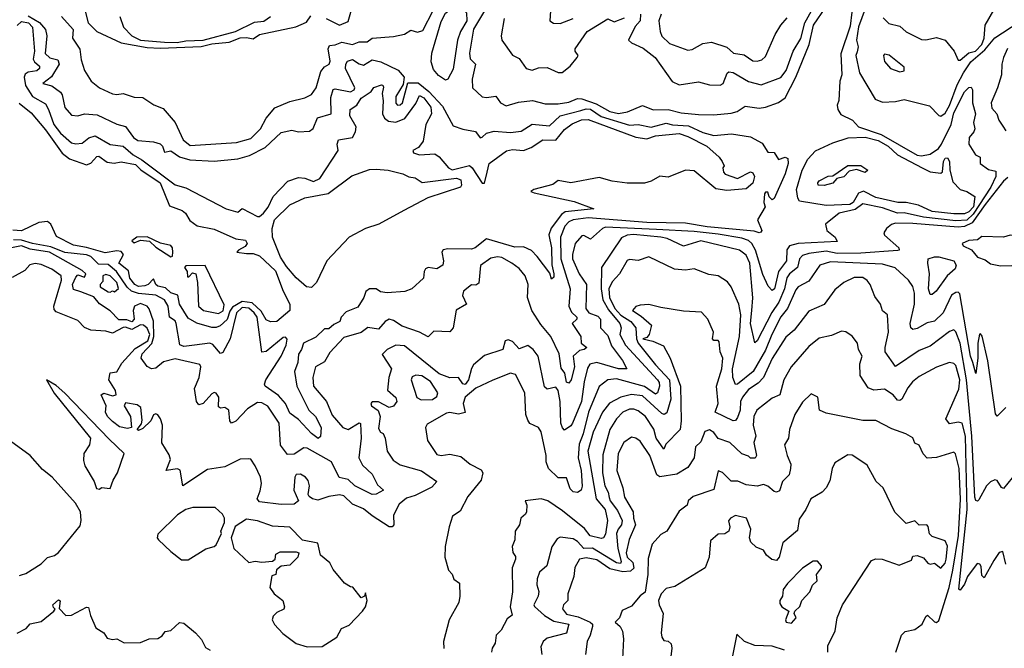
# Model space of a CAD drawing. Extents: x 1995148 to 2088947, y 769131 to 906009.
# Tile 112 of 256: x 2036596 to 2041148, y 789584 to 792490. Entities that reach past the tile are written whole.
import ezdxf

# ---------------------------------------------------------------- set-up
doc = ezdxf.new("R2010")
doc.units = 0

msp = doc.modelspace()

# ---------------------------------------------------------------- linework, layer by layer
at = {"layer": '0CON05XD'}
for points in [[(2040588.1, 792498.1), (2040615, 792471.8), (2040665, 792460), (2040695, 792434.3), (2040765, 792397.8), (2040785, 792396.1), (2040835, 792407.2), (2040874.4, 792395), (2040916.7, 792345), (2040935, 792303.3), (2040945, 792302.9), (2040985, 792337.1), (2041015, 792344.8), (2041044.1, 792375), (2041055.3, 792405.3), (2041060.6, 792465), (2041140.1, 792605)], [(2039053.3, 792576.7), (2039046.7, 792485), (2039063.9, 792473.9), (2039095, 792472.9), (2039155, 792496.1)], [(2036635, 792507.9), (2036687.6, 792477.6), (2036714.8, 792445), (2036721.9, 792415), (2036713.9, 792333.9), (2036735, 792313.8), (2036772.5, 792305), (2036779.1, 792285), (2036743.5, 792226.5), (2036703.3, 792195), (2036745, 792184.2), (2036784.6, 792154.6), (2036792, 792142), (2036804.6, 792084.6), (2036835, 792048.8), (2036865, 792045.6), (2036895.5, 792054.5), (2036955, 792049.4), (2037045, 792006.7), (2037085, 791995.5), (2037122.5, 791945), (2037141.8, 791931.8), (2037215, 791925.5), (2037245, 791915.7), (2037256, 791905), (2037265, 791877.5), (2037295, 791884), (2037335.4, 791855.4), (2037382.6, 791842.6), (2037495, 791835.3), (2037605, 791845.9), (2037658.1, 791861.9), (2037731.7, 791898.3), (2037805, 791968.5), (2037855, 791979.2), (2037885, 791972), (2037935.9, 791974.1), (2037952.5, 791987.5), (2037973.6, 792036.4), (2038035.8, 792055), (2038035, 792130), (2038045, 792167.5), (2038055, 792170.6), (2038125, 792156.9), (2038142, 792165), (2038145.4, 792175.4), (2038102.5, 792265), (2038103.3, 792285), (2038112, 792298), (2038135, 792306.5), (2038165.6, 792285.6), (2038185, 792280.3), (2038225, 792303.9), (2038265.4, 792295.4), (2038346, 792256), (2038373.8, 792225), (2038369.1, 792190.9), (2038335.7, 792135), (2038334.5, 792104.5), (2038342.5, 792095), (2038355, 792096), (2038365.5, 792105), (2038391.3, 792198.7), (2038437.8, 792197.8), (2038488.5, 792158.5), (2038550.8, 792090.8), (2038600, 792000), (2038645, 791983.8), (2038703.6, 791973.6), (2038725, 791944.3), (2038735, 791946.2), (2038754.3, 791965.7), (2038790, 791975), (2038865, 791968), (2038915, 791974), (2038965, 792006.2), (2039045, 791998.8), (2039094.5, 792045), (2039189.8, 792070.2), (2039215, 792078.1), (2039235, 792076.6), (2039285, 792042.8), (2039415, 792001.8), (2039455, 792006.1), (2039515, 791993.3), (2039585, 792012.1), (2039615, 792003.1), (2039688.9, 791998.9), (2039755, 791967.7), (2039805, 791955.3), (2039887.1, 791962.9), (2039975, 791948), (2040029.5, 791919.5), (2040055, 791878), (2040085, 791876.2), (2040105, 791843.8), (2040135, 791853.8), (2040147.7, 791847.7), (2040149.4, 791825), (2040135, 791777.5), (2040085, 791662.5), (2040075, 791657.5), (2040060.7, 791670.7), (2040055, 791692.5), (2040045, 791692.5), (2040040, 791685), (2040036.2, 791645), (2040042.5, 791625), (2040007.5, 791565), (2040027.5, 791515), (2040023, 791507), (2040015, 791503.8), (2039991.7, 791511.7), (2039775, 791531.6), (2039675, 791549.8), (2039495, 791552.3), (2039225, 791573.7), (2039155, 791565.2), (2039135, 791555.9), (2039116.8, 791535), (2039095.8, 791485), (2039097.6, 791385), (2039141.8, 791245), (2039135.2, 791165), (2039147.6, 791137.6), (2039171.9, 791115), (2039172, 791105), (2039150.8, 791085), (2039190, 791025), (2039192.5, 790995), (2039217.8, 790975), (2039206.2, 790965), (2039185, 790961.2), (2039154.4, 790935), (2039161, 790885), (2039145.8, 790825), (2039135, 790808.9), (2039125, 790814.4), (2039117.1, 790855), (2039099.5, 790879.5), (2039090.3, 790945), (2039051.2, 791025), (2039005, 791080), (2038964.6, 791145), (2038943.2, 791205), (2038947.3, 791265), (2038933.5, 791305), (2038905, 791338.9), (2038871.4, 791365), (2038825, 791390), (2038805, 791394.2), (2038775, 791388), (2038726.8, 791353.2), (2038718.9, 791271.1), (2038705, 791262.5), (2038685, 791264.2), (2038647.5, 791235), (2038644, 791215), (2038661.2, 791175), (2038613.6, 791146.4), (2038600, 791065), (2038585, 791047.1), (2038510.7, 791049.3), (2038485, 791023.3), (2038445, 791046), (2038365, 791073.1), (2038325, 791099.5), (2038305, 791104.6), (2038285.9, 791094.1), (2038255, 791058.6), (2038205, 791067.1), (2038175.6, 791044.4), (2038095, 791020), (2038030.7, 790950.7)], [(2036788.8, 792505), (2036843.1, 792445), (2036840, 792405), (2036873.6, 792353.6), (2036880, 792305), (2036895.6, 792255.6), (2036926.1, 792206.1), (2036965.6, 792175.6), (2037025, 792147.5), (2037045, 792144), (2037075, 792149.2), (2037125, 792132.5), (2037165, 792130), (2037216.9, 792096.9), (2037259.7, 792079.7), (2037315.3, 792015.3), (2037352.2, 791935), (2037385, 791908.4), (2037597.9, 791922.1), (2037665, 791941.1), (2037709.2, 791985), (2037735.8, 792035), (2037775, 792082), (2037845, 792112.2), (2037915, 792128.5), (2037945.3, 792144.7), (2037966.2, 792175), (2037989.1, 792250.9), (2038005, 792271.4), (2038026.2, 792283.8), (2038031.7, 792298.3), (2038021.8, 792355), (2038028.7, 792371.3), (2038055, 792373.8), (2038085, 792385.6), (2038135, 792376), (2038165, 792388), (2038202, 792388), (2038226, 792404), (2038325, 792412.2), (2038375, 792423.8), (2038405, 792441.2), (2038435, 792432.5), (2038460.7, 792439.3), (2038508.3, 792531.7)], [(2036897.1, 792535), (2036912.9, 792475), (2036953.3, 792435), (2037065, 792383), (2037185, 792361.6), (2037245, 792359), (2037435, 792365.4), (2037485, 792377.8), (2037565, 792385.5), (2037615, 792406), (2037645, 792408.3), (2037675, 792401.4), (2037705, 792421.1), (2037873, 792457), (2037921.7, 792478.3), (2037942.9, 792507.1)], [(2040444.1, 792524.1), (2040435, 792460), (2040392.7, 792332.7), (2040397.7, 792235), (2040387.7, 792205), (2040383.6, 792116.4), (2040375.6, 792094.4), (2040378.2, 792075), (2040391.9, 792051.9), (2040446, 792025), (2040473.8, 791995), (2040579.8, 791959.8), (2040745, 791863.7), (2040765, 791860.3), (2040805, 791868), (2040843.8, 791895), (2040858, 791915), (2040902.6, 792005), (2040915, 792060), (2040965, 792155.8), (2040985, 792176.7), (2040995, 792177.5), (2041001.2, 792165), (2041000.6, 792105), (2041015.4, 792055.4), (2041005.4, 792015), (2041012.1, 791985), (2041008.2, 791971.8), (2040985.7, 791945), (2040984.3, 791915), (2041015.8, 791865.8), (2041036.2, 791855), (2041037.5, 791825), (2041075, 791796.7), (2041109.3, 791789.3), (2041108.6, 791765), (2041085.7, 791715), (2041005, 791590.7), (2040975, 791563.3), (2040925, 791559.9), (2040775, 791577.6), (2040685, 791596.3), (2040655, 791596.1), (2040585, 791619.6), (2040495, 791639.3), (2040458.3, 791611.7), (2040384.2, 791595), (2040321.2, 791545), (2040328, 791515), (2040366.2, 791485), (2040376.2, 791465), (2040194.8, 791455.2), (2040155.2, 791444.7), (2040143.4, 791426.6), (2040140.7, 791375), (2040104.1, 791325), (2040085.4, 791245), (2040075, 791238), (2040057.2, 791257.2), (2040031.7, 791311.7), (2039997.9, 791425), (2039980.6, 791455), (2039965, 791469), (2039935, 791479.5), (2039825, 791498.5), (2039715, 791510.8), (2039539.9, 791519.9), (2039305, 791530), (2039291.1, 791525), (2039235.5, 791474.5), (2039205, 791492), (2039195, 791490.8), (2039164.4, 791455), (2039151.5, 791405), (2039152.1, 791385), (2039182.2, 791315), (2039217.2, 791265), (2039213.1, 791155), (2039227.3, 791135), (2039268.6, 791118.6), (2039282.2, 791105), (2039280.9, 791065), (2039315, 791030.5), (2039331.9, 790981.9), (2039383.4, 790915), (2039402.5, 790875), (2039365, 790875.8), (2039265, 790904.6), (2039232.5, 790897.5), (2039220.7, 790879.3), (2039205.3, 790815), (2039194.1, 790725), (2039152.5, 790625), (2039145, 790612.9), (2039115, 790592.5), (2039105, 790602.5), (2039097.8, 790625), (2039095.3, 790724.7), (2039085.8, 790775.8), (2039075, 790791.4), (2039035, 790782), (2039022.1, 790792.1), (2038992.9, 790935), (2038970, 790965), (2038945, 790983.3), (2038905, 790967.5), (2038875, 791002.5), (2038855, 791010), (2038840, 791005), (2038830, 790965), (2038745, 790937.5), (2038695, 790893.8), (2038685, 790877.5), (2038671.4, 790825), (2038655, 790802.9), (2038645, 790806.7), (2038625, 790836.2), (2038585, 790834.2), (2038535, 790852), (2038375, 790982.1), (2038335, 790984.4), (2038295, 790965.7), (2038271.4, 790941.4), (2038315.3, 790875), (2038302.9, 790835), (2038297, 790777), (2038335, 790742.5), (2038340, 790725), (2038325, 790703.3), (2038305, 790696.7), (2038255, 790722.5), (2038225, 790722.5), (2038220, 790715), (2038223.3, 790705), (2038253, 790683), (2038262.2, 790655), (2038255, 790600), (2038265, 790582.5), (2038276.2, 790576.2), (2038285.6, 790555.6), (2038294.6, 790494.6), (2038323.6, 790453.6), (2038355, 790431.5), (2038454.2, 790404.2), (2038524, 790355), (2038501.9, 790328.1), (2038425, 790290), (2038385, 790278.5), (2038350.4, 790249.6), (2038325, 790198.8), (2038326.5, 790155), (2038318.8, 790145), (2038305, 790144.5), (2038225, 790195.9), (2038185, 790228.9), (2038135, 790250.3), (2038095, 790288.6), (2038075, 790292.5), (2038025, 790285.6), (2037975, 790268.6), (2037950, 790275), (2037933.8, 790285), (2037930, 790295), (2037936, 790335), (2037929.5, 790359.5), (2037917.5, 790375), (2037895, 790388.8), (2037875, 790386.7), (2037868.8, 790375), (2037862.9, 790315), (2037885.7, 790265), (2037865, 790249.5), (2037805, 790248.1), (2037705, 790261.1), (2037694.5, 790275), (2037707.6, 790312.4), (2037714.4, 790345), (2037709.2, 790375), (2037685, 790427.5), (2037665, 790457.5), (2037655, 790460), (2037615, 790458), (2037545, 790421.9), (2037465, 790410.6), (2037350, 790335), (2037337.7, 790407.7), (2037325, 790413.3), (2037273.3, 790405), (2037293.9, 790456.1), (2037287.7, 790477.7), (2037253, 790533), (2037256.2, 790615), (2037247.5, 790645), (2037235, 790663.3), (2037225, 790667.5), (2037215, 790662.5), (2037202.5, 790635), (2037165, 790600), (2037145, 790590), (2037140, 790595), (2037159.1, 790620.9), (2037162.2, 790637.8), (2037156.2, 790696.2), (2037139.8, 790709.8), (2037085, 790718.6), (2037079.4, 790705), (2037108.1, 790655), (2037112.5, 790605), (2037095, 790600), (2037058.3, 790608.3), (2037025, 790632.5), (2037002.5, 790655), (2036992.5, 790675), (2036996.2, 790705), (2036973.3, 790755), (2036985, 790762.5), (2037025, 790750.5), (2037042, 790755), (2037039.6, 790775), (2037007.5, 790825), (2037015, 790857.5), (2037045, 790862.5), (2037068.5, 790901.5)], [(2037058.6, 792505), (2037076.7, 792455), (2037114.3, 792415), (2037155, 792394.8), (2037265.5, 792385.5), (2037324.6, 792384.6), (2037365, 792392.7), (2037444, 792396), (2037594, 792435), (2037681.7, 792478.3), (2037725, 792483.3), (2037755, 792504.2)], [(2038013.8, 792495), (2038075, 792464.2), (2038115, 792482.2), (2038130, 792535)], [(2038565, 792211.1), (2038532, 792232), (2038509.3, 792259.3), (2038498.9, 792295), (2038501.3, 792335), (2038545, 792482), (2038565, 792519.4), (2038585, 792535.6), (2038645, 792537.5), (2038662.3, 792522.3), (2038663.5, 792485), (2038634.2, 792435.8), (2038620.3, 792395), (2038599.5, 792260.5), (2038575, 792215.7), (2038565, 792211.1)], [(2038755, 792547.1), (2038695, 792445.7), (2038675.5, 792335), (2038679.1, 792309.1), (2038703.8, 792285), (2038688.6, 792215), (2038690, 792175), (2038735, 792133.8), (2038755, 792130), (2038797, 792137), (2038818.8, 792105), (2038845, 792092.2), (2038902.1, 792107.9), (2038966.6, 792116.6), (2039025, 792100.8), (2039085, 792101.1), (2039135, 792109.1), (2039174.8, 792125.2), (2039195, 792124.7), (2039260.7, 792100.7), (2039324.4, 792065), (2039365, 792056), (2039406.5, 792063.5), (2039475, 792092.5), (2039525, 792073.5), (2039595, 792074.7), (2039655, 792059.6), (2039735, 792050.9), (2039805, 792049.5), (2039885, 792058.1), (2039913.3, 792065), (2039950.6, 792089.4), (2040015, 792081.1), (2040045, 792085.7), (2040105, 792107.8), (2040135, 792128.6), (2040185, 792224.6), (2040246.1, 792375), (2040266.6, 792465), (2040322.6, 792547.4)], [(2039466.7, 792515), (2039464.5, 792485), (2039441.5, 792458.5), (2039411.5, 792395), (2039425, 792382.4), (2039478.3, 792358.3), (2039534.7, 792315), (2039613.5, 792203.5), (2039645, 792188.8), (2039735, 792202.9), (2039785, 792188.6), (2039835, 792188), (2039848.8, 792195), (2039867.3, 792242.7), (2039875, 792249.4), (2039895.4, 792245.4), (2039965, 792204.5), (2040025, 792188.1), (2040115, 792222.5), (2040139.5, 792255), (2040172.2, 792345), (2040207, 792403), (2040225.8, 792475), (2040264.1, 792545)], [(2039561.4, 792515), (2039550.6, 792485), (2039558, 792435), (2039565, 792413.3), (2039600.3, 792380.3), (2039685, 792348.8), (2039705, 792352), (2039755, 792380), (2039795, 792385.8), (2039865, 792362.5), (2039895.6, 792335.6), (2039945, 792327.1), (2039985, 792299.2), (2040005, 792298.6), (2040026.7, 792305), (2040045, 792320), (2040088.3, 792421.7), (2040115.7, 792465), (2040145, 792498)], [(2040505, 792540), (2040475, 792456.2), (2040464.5, 792395), (2040473.5, 792365), (2040468, 792342), (2040461.9, 792325), (2040478.6, 792245), (2040552.1, 792122.1), (2040585, 792108.6), (2040645, 792111.9), (2040685, 792120.8), (2040802.3, 792092.3), (2040845, 792046.7), (2040855, 792043.3), (2040875, 792058), (2040895, 792093.6), (2040931.2, 792188.8), (2040959.4, 792245), (2040993.9, 792295), (2041058.9, 792351.1), (2041105, 792405.4), (2041215, 792478)], [(2036585, 792462.5), (2036605, 792481.8), (2036637.1, 792475), (2036654.6, 792455), (2036664.6, 792345), (2036658.2, 792308.2), (2036664.8, 792294.8), (2036688.1, 792275), (2036687.8, 792265), (2036675, 792254), (2036635, 792247.4), (2036621.3, 792238.7), (2036616.8, 792225), (2036622.8, 792185), (2036655, 792135.4), (2036715, 792100.5), (2036729.5, 792075), (2036754.1, 792005), (2036785.4, 791965), (2036835, 791921.1), (2036855, 791915.6), (2036885, 791919.2), (2036916, 791944), (2036945, 791953.3), (2037015, 791913.6), (2037075, 791905.4), (2037120.4, 791865), (2037161.4, 791841.3), (2037315, 791726.9), (2037365, 791712.3), (2037550, 791615), (2037605, 791600), (2037625, 791617.5), (2037695, 791580), (2037705, 791580), (2037724, 791595), (2037745, 791622.5), (2037767.4, 791672.6), (2037836, 791744), (2037885, 791759.6), (2037915, 791757.7), (2037955, 791742), (2037984.4, 791755), (2038068, 791885), (2038063.5, 791915), (2038070, 791935), (2038134.2, 791945.8), (2038148.6, 791971.4), (2038152, 791995), (2038123.1, 792045), (2038124.5, 792075.5), (2038155, 792094.5), (2038175, 792126.8), (2038221.4, 792158.6), (2038234.2, 792175.8), (2038268.8, 792188.8), (2038275, 792187.5), (2038277.5, 792177.5), (2038271.4, 792148.6), (2038276.8, 792115), (2038273.3, 792055), (2038282.9, 792035), (2038301.5, 792021.5), (2038335, 792015.9), (2038376.2, 792033.8), (2038427.4, 792102.6), (2038445, 792138.9), (2038465, 792129.2), (2038497.5, 792085), (2038500, 792055), (2038474.1, 792005), (2038462, 791928), (2038440.4, 791899.6), (2038413.8, 791885), (2038416.7, 791875), (2038445, 791865.6), (2038515, 791869.6), (2038535, 791855.6), (2038579.4, 791805), (2038595, 791796.2), (2038675.3, 791815.3), (2038687.9, 791805), (2038735, 791734), (2038745.5, 791734.5), (2038756.8, 791785), (2038766.2, 791825), (2038846.4, 791883.7), (2038875, 791889.7), (2038925, 791885.3), (2038960.5, 791899.5), (2039014.8, 791935.2), (2039075, 791932.4), (2039115, 791982.2), (2039151.2, 792008.8), (2039193.4, 792026.6), (2039225, 792028.4), (2039445, 791947), (2039495, 791939.7), (2039535, 791953.5), (2039644.4, 791964.4), (2039685, 791950.6), (2039773.8, 791905), (2039830, 791855), (2039843.3, 791835), (2039852.5, 791815), (2039847.5, 791805), (2039850, 791785), (2039857.5, 791775), (2039915, 791756), (2039975, 791786.5), (2039985, 791781.2), (2039993.1, 791765), (2039985.4, 791734.6), (2039955, 791707.7), (2039865, 791699.7), (2039815, 791708.6), (2039715, 791791.2), (2039675, 791794.3), (2039595, 791761.4), (2039555, 791767.1), (2039515, 791743.5), (2039485.3, 791734.7), (2039405, 791733.8), (2039335, 791743.5), (2039275, 791760.6), (2039145, 791736), (2039085, 791747.1), (2039061.4, 791728.6), (2038972.5, 791705), (2038960, 791695), (2038975, 791690), (2039159.7, 791649.7), (2039250, 791615), (2039118.3, 791601.7), (2039101.3, 791588.7), (2039053.8, 791526.2), (2039043.1, 791495), (2039055.2, 791435), (2039056, 791356), (2039065.5, 791315), (2039065, 791300), (2039055, 791290), (2039047.5, 791317.5), (2038989.2, 791395), (2038962.1, 791422.1), (2038925, 791440.5), (2038885, 791438.7), (2038755, 791477.1), (2038702.1, 791435), (2038685, 791428.3), (2038575, 791431.2), (2038553.4, 791426.6), (2038547.5, 791415), (2038555.5, 791375.5), (2038552.9, 791355), (2038525, 791338.1), (2038485, 791343.5), (2038472.5, 791337.5), (2038465.6, 791325), (2038463.3, 791295), (2038408.8, 791245), (2038376.1, 791233.9), (2038295, 791227.5), (2038265, 791232.5), (2038244.4, 791245.6), (2038213.8, 791245), (2038196.4, 791233.6), (2038187.5, 791205), (2038159.9, 791160.1), (2038105, 791138.6), (2038082, 791115), (2038075.7, 791094.3), (2038048.6, 791081.4), (2038025, 791060.6), (2038005, 791060), (2037965, 791022.9), (2037908, 790995), (2037899.5, 790965), (2037885.9, 790944.1), (2037881.5, 790905), (2037867, 790863), (2037877.1, 790795), (2037933.3, 790685), (2037963.5, 790655), (2037990, 790605), (2037987.5, 790562.5), (2037976, 790554), (2037945, 790577.5), (2037885, 790641.4), (2037845, 790670), (2037824.7, 790715), (2037792.9, 790752.9), (2037731.8, 790795), (2037727.8, 790805), (2037734.7, 790825), (2037805, 790934.2), (2037828, 790985), (2037833, 791013), (2037825, 791022.5), (2037815, 791020), (2037735, 790955.6), (2037715, 790953.3), (2037693.4, 791115), (2037680.6, 791135), (2037655, 791156.5), (2037625, 791159.9), (2037597.8, 791135), (2037569.8, 791015), (2037535, 790951.5), (2037525, 790947.1), (2037488.7, 790988.7), (2037476, 790995), (2037404.5, 790985.5), (2037355, 790978.4), (2037336.8, 790986.8), (2037320.3, 791085), (2037315, 791096.9), (2037288.8, 791115), (2037282.9, 791165), (2037265.9, 791195), (2037225, 791216.7), (2037145, 791223.3), (2037112.5, 791235), (2037092.7, 791252.7), (2037043, 791325), (2037005, 791358.8), (2036960.3, 791360.3), (2036925, 791394.7), (2036905, 791403.3), (2036805, 791413.7), (2036739.5, 791439.5), (2036655, 791454.5), (2036605, 791470), (2036567.6, 791472.4)], [(2038835.6, 792495), (2038822, 792415), (2038825.8, 792395), (2038875, 792326.7), (2038905, 792310), (2038937.5, 792265), (2038965, 792256.9), (2038995, 792266.9), (2039035, 792268.8), (2039085, 792246.2), (2039104, 792246), (2039141.2, 792275), (2039173.8, 792315), (2039178.8, 792325), (2039163.8, 792343.8), (2039164, 792355), (2039219.4, 792435), (2039315, 792494), (2039345, 792480.8), (2039392.1, 792497.9)], [(2040665, 792248.6), (2040685, 792254.2), (2040685, 792270), (2040615.6, 792325.6), (2040595, 792330), (2040590, 792325), (2040595, 792296.7), (2040622, 792265), (2040665, 792248.6)], [(2041163.4, 792356.6), (2041144.7, 792315.3), (2041136.9, 792285), (2041135.5, 792235), (2041117.5, 792175), (2041087.1, 792105), (2041090.4, 792080.4), (2041114.5, 792055), (2041123.6, 792025), (2041141.7, 791998.3), (2041155, 791976.2)], [(2036593.6, 792103.6), (2036648.9, 792058.9), (2036715, 791980.9), (2036792.2, 791872.2), (2036827, 791847), (2036905, 791818.9), (2036925, 791827.1), (2036952.8, 791857.2), (2036961.7, 791858.3), (2037001, 791831), (2037032.9, 791827.1), (2037065, 791832.9), (2037130.9, 791820.9), (2037155.6, 791795.6), (2037245.1, 791735.1), (2037288.8, 791628.8), (2037347.3, 791607.3), (2037362, 791595), (2037382.3, 791562.3), (2037417.3, 791537.3), (2037495, 791521.4), (2037595, 791477.1), (2037640, 791470), (2037647.1, 791455), (2037638.7, 791441.3), (2037607.5, 791425), (2037600, 791415), (2037645, 791409.4), (2037675, 791408.8), (2037705, 791398.9), (2037778.7, 791328.7), (2037814.8, 791234.8), (2037845.3, 791175), (2037845, 791146), (2037785, 791094.2), (2037755, 791092.5), (2037735, 791101.9), (2037712.6, 791142.6), (2037670.3, 791180.3), (2037625, 791187), (2037579.4, 791160.6), (2037567.1, 791142.9), (2037555, 791104.2), (2037522.5, 791075), (2037505, 791066.7), (2037485, 791066.2), (2037415, 791086.7), (2037375, 791110), (2037335.7, 791175), (2037326.7, 791216.7), (2037295, 791226.9), (2037269.5, 791249.5), (2037235, 791258.5), (2037225.7, 791265), (2037215, 791292.5), (2037190.8, 791265), (2037175, 791258.8), (2037145, 791256.2), (2037128.1, 791265), (2037105.7, 791295), (2037098.8, 791328.8), (2037054.6, 791365), (2037075.8, 791405), (2037065, 791418.5), (2037045, 791421.5), (2036991.4, 791411.4), (2036905, 791436.2), (2036845, 791447.2), (2036766.9, 791486.9), (2036739.6, 791545), (2036725, 791557.6), (2036685, 791551.6), (2036605, 791514.5), (2036565, 791516.5)], [(2040915, 791591.9), (2040815, 791603.8), (2040752.3, 791632.3), (2040695, 791644.3), (2040656.7, 791645), (2040555, 791667.5), (2040497.1, 791697.1), (2040475, 791688.1), (2040450.2, 791645), (2040434.3, 791635.7), (2040325, 791630.8), (2040201, 791651), (2040193.4, 791665), (2040187.8, 791705), (2040214.5, 791795), (2040240, 791845), (2040276.2, 791883.8), (2040355, 791920.8), (2040426.9, 791943.1), (2040505, 791947.4), (2040565, 791932.1), (2040612.1, 791905), (2040655, 791864.4), (2040769.4, 791805), (2040805, 791786.7), (2040855, 791780), (2040863, 791787), (2040866.9, 791835), (2040875, 791850), (2040885, 791851.2), (2040895.4, 791835), (2040896.5, 791795), (2040910.8, 791740.8), (2040945, 791705.6), (2040975, 791695.7), (2041012.5, 791672.5), (2041005.8, 791625), (2040985, 791601.2), (2040965, 791592.6), (2040915, 791591.9)], [(2037945, 791251.6), (2037921.8, 791255), (2037875, 791296.5), (2037829, 791349), (2037802, 791392), (2037765.4, 791485), (2037762.7, 791525), (2037774.6, 791565), (2037845, 791634.4), (2037915, 791665.8), (2038023, 791687), (2038132, 791768), (2038212.7, 791797.3), (2038245, 791799.4), (2038300, 791795), (2038367.9, 791777.9), (2038395, 791762.9), (2038425, 791758.9), (2038456.6, 791736.6), (2038615, 791757.3), (2038635, 791748.8), (2038639.5, 791725), (2038633.8, 791715), (2038483.1, 791666.9), (2038371.5, 791608.5), (2038256.7, 791545), (2038195, 791524), (2038119.4, 791485), (2038016, 791375), (2037967.8, 791275), (2037945, 791251.6)], [(2040315, 791723.1), (2040287.5, 791725), (2040285.8, 791735), (2040292.5, 791745), (2040333.6, 791766.4), (2040355, 791768.5), (2040424.2, 791815.8), (2040485.8, 791815.8), (2040518.1, 791795), (2040505.8, 791784.2), (2040465, 791797.5), (2040430.6, 791789.4), (2040406.7, 791763.3), (2040373.8, 791756.2), (2040355, 791734.5), (2040315, 791723.1)], [(2041165, 791760.8), (2041145, 791742.9), (2041059.7, 791635), (2040999.3, 791550.7), (2040965, 791533.3), (2040935, 791530.7), (2040725, 791548.4), (2040645, 791548.6), (2040627.3, 791542.7), (2040603.3, 791525), (2040591.2, 791505), (2040595, 791493.3), (2040660, 791435), (2040662.5, 791425), (2040656.7, 791423.3), (2040485, 791410.2), (2040375, 791409.6), (2040325, 791420), (2040245, 791409.4), (2040215, 791399.2), (2040201.8, 791385), (2040192, 791345), (2040155, 791314.6), (2040142.9, 791297.1), (2040132.2, 791245), (2040106.6, 791183.4), (2040073.2, 791136.8), (2040005.5, 791005), (2039995, 790996.2), (2039975.4, 791085.4), (2039981, 791145), (2039986.1, 791203.9), (2039971.5, 791365), (2039955, 791401.4), (2039923.8, 791425), (2039745, 791468.2), (2039665, 791443.3), (2039589, 791479), (2039560, 791485), (2039433.4, 791496.6), (2039405, 791493.1), (2039378.8, 791481.2), (2039286.7, 791345), (2039284.6, 791245), (2039291.8, 791195), (2039318.3, 791148.3), (2039371, 791085), (2039376.4, 791065), (2039371.1, 791035), (2039397.5, 790985), (2039545, 790825.4), (2039553, 790813), (2039554.3, 790795), (2039545, 790764.2), (2039535, 790758.9), (2039485, 790793.9), (2039355, 790828.8), (2039315.3, 790824.7), (2039275, 790794.2), (2039226.7, 790675), (2039201.9, 790575), (2039183, 790527), (2039177.6, 790465), (2039192.3, 790405), (2039196.3, 790333.7), (2039192.7, 790315), (2039175, 790303.9), (2039155, 790307.1), (2039140.5, 790320.5), (2039125, 790372.5), (2039085, 790371.2), (2039041.3, 790415), (2039029.7, 790445), (2039030.7, 790475), (2039007.1, 790585), (2038995, 790603.8), (2038955, 790622.5), (2038945, 790638.8), (2038936.5, 790665), (2038931.5, 790765), (2038888.8, 790848.8), (2038865, 790855.9), (2038783.6, 790823.6)], [(2037295, 791393.3), (2037303, 791397), (2037304, 791415), (2037302.5, 791435), (2037295, 791446.7), (2037246.7, 791456.7), (2037185, 791486.7), (2037137.5, 791485), (2037115, 791467.5), (2037125, 791458.8), (2037155, 791470.8), (2037196, 791466), (2037225, 791437.5), (2037295, 791393.3)], [(2041131.2, 791351.2), (2041185, 791354.1), (2041205, 791367.3), (2041218.9, 791415), (2041216.8, 791475), (2041205, 791492.5), (2041176.2, 791493.8), (2041145, 791484.4), (2041045, 791487.5), (2041025, 791472.5), (2040985, 791468.8), (2040953.3, 791455), (2040957.5, 791445), (2040996.2, 791426.2), (2041025, 791392.5), (2041059.5, 791379.5), (2041085, 791361.9), (2041131.2, 791351.2)], [(2038030.7, 790950.7), (2038005, 790908.2), (2037964, 790885), (2037952.1, 790835), (2037955, 790796), (2038015.2, 790725.2), (2038040.9, 790660.8), (2038090, 790605), (2038115, 790595.5), (2038165, 790625.6), (2038172.3, 790622.3), (2038174.6, 790555), (2038164.2, 790464.2), (2038180.4, 790430.4), (2038225, 790388.1), (2038249.7, 790339.7), (2038277.5, 790315), (2038244.3, 790295.7), (2038225, 790294.5), (2038145, 790335.4), (2038115, 790363.5), (2038073.2, 790373.2), (2038037.3, 790445), (2037925, 790508.9), (2037909.2, 790510.8), (2037865, 790480.8), (2037835, 790480), (2037802.7, 790522.7), (2037795.5, 790625), (2037742.7, 790702.7), (2037715, 790718.9), (2037695, 790719.5), (2037649.9, 790690.1), (2037595, 790634.4), (2037575, 790623.8), (2037568, 790635), (2037562.5, 790685), (2037545, 790696.7), (2037525, 790693.3), (2037515, 790700), (2037516.9, 790745), (2037505, 790763.8), (2037495, 790766), (2037485, 790760), (2037445, 790716), (2037425, 790710), (2037413.8, 790725), (2037404.2, 790785), (2037426.1, 790836.1), (2037433.8, 790885), (2037428.8, 790895), (2037315, 790922.5), (2037261.2, 790908.8), (2037225, 790878.8), (2037205, 790875.9), (2037186.2, 790886.2), (2037157.1, 790925), (2037162.7, 790945), (2037206.6, 790993.4), (2037216.5, 791025), (2037215.4, 791095.4), (2037195, 791153.8), (2037185, 791165.6), (2037155, 791178.5), (2037126.7, 791165), (2037121.5, 791145), (2037126.1, 791105), (2037115, 791092.7), (2037091.7, 791101.7), (2037055, 791102.5), (2037015, 791144.3), (2036965, 791176), (2036938.5, 791208.5), (2036878.3, 791231.7), (2036845, 791242), (2036840.6, 791265), (2036855, 791300), (2036865, 791310), (2036895, 791300), (2036902.5, 791315), (2036885, 791330), (2036733.3, 791415), (2036645, 791429), (2036605, 791444.4), (2036535, 791430.7)], [(2040073.1, 791035), (2040045, 790961.5), (2039986.9, 790863.1), (2039915, 790804.4), (2039905, 790803.8), (2039893.5, 790835), (2039892.2, 790875), (2039923.9, 791025), (2039930, 791125), (2039920.8, 791175), (2039886, 791255), (2039868.2, 791278.2), (2039825, 791305.7), (2039782.1, 791312.1), (2039715, 791337.8), (2039675, 791331.9), (2039623.3, 791336.7), (2039505, 791393.1), (2039455, 791377.1), (2039415, 791380.8), (2039405, 791376), (2039369.5, 791315), (2039335, 791277.7), (2039320.3, 791245), (2039323.6, 791205), (2039348.3, 791155), (2039375, 791123.8), (2039421.8, 791095), (2039444.6, 791065), (2039447.4, 791015), (2039455.1, 790995.1), (2039535, 790894.6), (2039600.2, 790825), (2039606.4, 790735), (2039587.9, 790672.1), (2039575.8, 790664.2), (2039565, 790669.6), (2039475, 790750.3), (2039425, 790756.7), (2039374.7, 790745.3), (2039323.6, 790716.4), (2039290.4, 790675), (2039247.3, 790582.7), (2039222.9, 790495), (2039261.1, 790275), (2039302.4, 790225), (2039314.5, 790175), (2039305, 790110.8), (2039295, 790094.5), (2039285, 790091.2), (2039233.8, 790103.8), (2039207.9, 790137.9), (2039105, 790219.2), (2039037.5, 790265), (2039007.5, 790275), (2038932.5, 790265), (2038941.2, 790245), (2038940, 790215), (2038935, 790203.3), (2038912.5, 790185), (2038907.5, 790155), (2038886.7, 790125), (2038886, 790085), (2038873.8, 790055), (2038875.9, 790025.9), (2038887.8, 790007.8), (2038888.6, 789995), (2038872.5, 789955), (2038874.5, 789845), (2038863.3, 789775), (2038873, 789737), (2038850, 789720), (2038822.3, 789667.7), (2038798.8, 789645), (2038795, 789607.5), (2038780.8, 789585), (2038778, 789565)], [(2041155, 790696.7), (2041115, 790656.7), (2041107.3, 790667.3), (2041073, 790913), (2041046.4, 791026.4), (2041038.3, 791038.3), (2041033.6, 791036.4), (2041026.7, 790995), (2041025.8, 790925), (2041016.4, 790853.6), (2041003.5, 790905), (2040992, 790935), (2040943.2, 791223.2), (2040935, 791230), (2040925, 791228.6), (2040905, 791215.6), (2040865.3, 791134.7), (2040825, 791096.2), (2040791.1, 791088.9), (2040745, 791061.5), (2040725, 791058), (2040715.7, 791065.7), (2040712.5, 791085), (2040733.2, 791175), (2040732.9, 791225), (2040725, 791256.7), (2040706, 791285), (2040643.1, 791343.1), (2040585, 791359.7), (2040345, 791370.9), (2040295.7, 791355), (2040245, 791280.8), (2040196, 791255), (2040185, 791240.8), (2040145.3, 791155), (2040115, 791116.5), (2040073.1, 791035)], [(2040815, 791219.2), (2040805, 791220), (2040797.9, 791245), (2040802.5, 791315), (2040794.6, 791365), (2040797.1, 791385), (2040825, 791394.2), (2040845, 791393.5), (2040914.6, 791375), (2040926.2, 791355), (2040921.8, 791338.2), (2040883.8, 791305), (2040833.3, 791235), (2040815, 791219.2)], [(2037068.5, 790901.5), (2037130.5, 790969.5), (2037189.1, 791005), (2037197.5, 791035), (2037185, 791064.4), (2037168.1, 791078.1), (2037155, 791079.3), (2037115, 791058.3), (2037085, 791068.9), (2037075, 791066.1), (2037025, 791040.8), (2036995, 791049.5), (2036925, 791054.4), (2036895, 791067.5), (2036865, 791099.2), (2036765, 791138.6), (2036755, 791150), (2036753.8, 791165), (2036790, 791285), (2036787.8, 791305), (2036745, 791337.2), (2036695, 791358.1), (2036667.7, 791362.3), (2036642.9, 791357.1), (2036620, 791330), (2036561.5, 791298.5)], [(2037515, 791131.4), (2037536.3, 791143.7), (2037541.1, 791171.1), (2037453, 791353), (2037365, 791352.5), (2037357.5, 791345), (2037370, 791325), (2037371.7, 791301.7), (2037378.3, 791301.7), (2037395, 791320), (2037410, 791315), (2037417.5, 791275), (2037422.5, 791165), (2037446.1, 791146.1), (2037515, 791131.4)], [(2037015, 791230), (2037025, 791236.7), (2037035, 791232.5), (2037052.2, 791247.8), (2037045, 791275.3), (2037015, 791306.4), (2036995, 791311.2), (2036980, 791305), (2036980, 791280), (2036967.5, 791265), (2036967.5, 791255), (2037005, 791232.5), (2037015, 791230)], [(2041185, 790371.2), (2041145, 790322.5), (2041135, 790327.5), (2041115, 790360), (2041105, 790363.3), (2041085, 790353.8), (2041066.2, 790335), (2041030.7, 790269.3), (2041025, 790263.8), (2041017.1, 790267.1), (2041012, 790282), (2040999, 790565), (2040974.2, 790825), (2040944.8, 790994.8), (2040925, 791046.7), (2040915, 791056), (2040895, 791048.6), (2040805, 790980), (2040755, 790960.6), (2040645, 790886.7), (2040598, 790955), (2040597.1, 790975), (2040612.9, 791045), (2040608.8, 791125), (2040584.5, 791144.5), (2040575.8, 791175), (2040549.7, 791209.7), (2040528.6, 791265), (2040515, 791284), (2040495, 791298), (2040455, 791297.5), (2040406.7, 791275), (2040365, 791241.2), (2040315, 791172.5), (2040245, 791142), (2040177.5, 791055), (2040137.6, 791022.4), (2040075, 790922.9), (2040034.4, 790835.6), (2040009.8, 790810.2), (2039965, 790779.6), (2039937.5, 790745), (2039929.4, 790725), (2039927.5, 790685), (2039915, 790651.2), (2039905, 790637.5), (2039895, 790635.7), (2039812, 790675), (2039825.4, 790715), (2039818.2, 790795), (2039841.8, 790875), (2039847.1, 790925), (2039834.7, 790954.7), (2039830, 791000), (2039825, 791006), (2039805, 791006.7), (2039798.8, 791015), (2039803.8, 791045), (2039778, 791105), (2039747.9, 791137.9), (2039665, 791141.8), (2039560.6, 791159.4), (2039505, 791172.9), (2039465, 791170), (2039445, 791164.2), (2039428.8, 791145), (2039469.4, 791119.4), (2039517.6, 791077.6), (2039506.2, 791033.8), (2039495, 791020.6), (2039477.5, 791015), (2039523.6, 791003.6), (2039572.5, 790982.5), (2039603.8, 790925), (2039651.5, 790795), (2039654.7, 790635.3), (2039650, 790595), (2039582.9, 790527.1), (2039575, 790504.4), (2039538.1, 790555), (2039527.4, 790597.4), (2039489.2, 790655), (2039455, 790681.1), (2039435, 790688.9), (2039415, 790689.5), (2039384.8, 790675.2), (2039355.5, 790645), (2039325.3, 790595), (2039291.8, 790478.2), (2039291.1, 790395), (2039301.8, 790335), (2039317.1, 790305), (2039321, 790281), (2039326.4, 790265), (2039360.6, 790220.6), (2039381.7, 790175), (2039378.7, 790155), (2039362.4, 790135), (2039355.9, 790115), (2039361.2, 790045), (2039377, 789985), (2039374.6, 789975.4), (2039355, 789978.1), (2039245, 790046.1), (2039205, 790045.3), (2039175, 790076.9), (2039155, 790089.1), (2039095, 790097.1), (2039080.9, 790089.1), (2039057.1, 790052.9), (2039034, 789965), (2039000, 789935), (2038988.8, 789905), (2038987, 789877), (2038997, 789847), (2038993.3, 789825), (2038973.8, 789785), (2038976.4, 789776.4), (2039022.1, 789735), (2039065, 789708.6), (2039134.6, 789694.6), (2039125, 789652.9), (2039035, 789630), (2039016.7, 789615), (2039005, 789590), (2039010.8, 789555)], [(2041155, 789972.5), (2041141.7, 790031.7), (2041125, 790026.7), (2041099.7, 789990.3), (2041055, 789910), (2041045, 789920), (2041041.7, 789961.7), (2041035, 789972.5), (2041022.5, 789975), (2040978.8, 789915), (2040965, 789880), (2040945, 789852.5), (2040937.5, 789857.5), (2040977.2, 790225), (2040968.4, 790565), (2040953.8, 790623.8), (2040935, 790628.9), (2040895, 790621.1), (2040877.5, 790645), (2040938.8, 790781.2), (2040942.1, 790825), (2040925, 790890.8), (2040915, 790900.6), (2040895, 790905.6), (2040835, 790882.9), (2040755, 790840.6), (2040724, 790816), (2040702.3, 790787.7), (2040675, 790735.8), (2040665, 790730), (2040655, 790731.4), (2040634.2, 790755), (2040595, 790781.1), (2040545, 790777.5), (2040518.2, 790788.2), (2040482.5, 790845), (2040481.2, 790898.8), (2040490.6, 790935), (2040474, 790965), (2040470, 790995), (2040445, 791026.7), (2040415, 791046.7), (2040395, 791050), (2040349.7, 791030.3), (2040292.1, 791017.9), (2040245, 790979.2), (2040162.2, 790885), (2040129.5, 790825), (2040110.5, 790755), (2040075, 790740), (2040004.6, 790685.4), (2039990, 790655), (2039987.8, 790615), (2040000, 790565), (2039990, 790535), (2040003.1, 790475), (2039996.9, 790463.1), (2039975, 790462), (2039965, 790472.5), (2039935, 790482), (2039878.8, 790535), (2039825, 790553.1), (2039805, 790581.9), (2039785, 790593.3), (2039763.5, 790586.5), (2039745, 790538), (2039720, 790515), (2039714.5, 790465), (2039685, 790420), (2039635, 790388.6), (2039555, 790376.3), (2039541.4, 790385), (2039510, 790475), (2039465, 790540.8), (2039445, 790555.8), (2039425, 790560), (2039388.6, 790535), (2039363.1, 790485), (2039357.1, 790405), (2039384.5, 790325), (2039391.7, 790281.7), (2039432.5, 790215), (2039433.9, 790185), (2039443.8, 790155), (2039413.8, 790086.2), (2039400, 790025), (2039405, 790005.6), (2039430.7, 789980.7), (2039435.4, 789954.6), (2039419.9, 789940.1), (2039385, 789936.7), (2039325, 789951.4), (2039265, 789992.5), (2039215, 790002.4), (2039184.6, 789995.4), (2039162.4, 789957.6), (2039158.3, 789915), (2039130.5, 789835), (2039130, 789805), (2039110.9, 789785), (2039105.6, 789765.6), (2039125, 789741.8), (2039178.6, 789728.6), (2039234.3, 789705), (2039244, 789695), (2039244, 789685), (2039234.2, 789645), (2039219.2, 789615), (2039212.2, 789555)], [(2036965, 790320), (2036975, 790327.5), (2037015, 790322.5), (2037028.3, 790361.7), (2037048.8, 790395), (2037079.4, 790485), (2037009.9, 790549.9), (2036805, 790763.6), (2036765, 790799.4), (2036720, 790825), (2036755, 790762.5), (2036923.1, 790555), (2036918.8, 790525), (2036893.3, 790485), (2036891.2, 790451.2), (2036897.5, 790427.5), (2036940, 790355), (2036951.7, 790321.7), (2036965, 790320)], [(2038452.7, 790732.8), (2038505, 790734.2), (2038525, 790747.5), (2038530, 790765), (2038495, 790817.5), (2038455, 790844), (2038427, 790847), (2038410.7, 790839.3), (2038406.7, 790825), (2038432.6, 790742.6), (2038452.7, 790732.8)], [(2038783.6, 790823.6), (2038705, 790786.9), (2038655.2, 790745), (2038646.6, 790715), (2038655.4, 790674.6), (2038625, 790666), (2038585, 790673.6), (2038569.4, 790670.6), (2038480.8, 790619.2), (2038472.2, 790605), (2038481.8, 790545), (2038525, 790479.2), (2038545, 790474.4), (2038585, 790480.6), (2038635, 790471.1), (2038678.1, 790435), (2038729.5, 790409.5), (2038738, 790395), (2038729.7, 790360.3), (2038667.5, 790285), (2038631.9, 790218.1), (2038596.7, 790195), (2038581.4, 790145), (2038563.3, 790055), (2038562.5, 790005), (2038578.8, 789945), (2038596.1, 789926.1), (2038602.7, 789902.7), (2038630, 789885), (2038631.2, 789825), (2038626.2, 789795), (2038581.9, 789715), (2038555.8, 789615), (2038556.8, 789583.2)], [(2040646.7, 789565), (2040672.5, 789645), (2040689.3, 789660.7), (2040735, 789671.2), (2040768.8, 789695), (2040785, 789730), (2040793.6, 789736.4), (2040825, 789705.7), (2040835, 789702.5), (2040845, 789712.5), (2040892.9, 789865), (2040910, 789945), (2040936.7, 790105), (2040946.3, 790273.7), (2040940.4, 790415), (2040922.1, 790482.1), (2040915, 790490), (2040834.3, 790465.7), (2040792.3, 790462.3), (2040773, 790483), (2040755, 790523.3), (2040735, 790532.5), (2040725, 790556.7), (2040692.5, 790575), (2040628.3, 790598.3), (2040555, 790637.5), (2040495, 790636.2), (2040325, 790670), (2040293.8, 790685), (2040286.7, 790745), (2040255, 790760), (2040215, 790721.2), (2040180, 790665), (2040156, 790595), (2040150, 790555), (2040132.5, 790525), (2040144.6, 790474.6), (2040162, 790435), (2040160, 790415), (2040154.3, 790385.7), (2040122.9, 790355), (2040108.3, 790311.7), (2040095, 790305.7), (2040085, 790308.9), (2040055, 790333.3), (2040035, 790341.1), (2040005, 790334), (2039955, 790339.4), (2039916.6, 790356.6), (2039885, 790355.7), (2039845, 790396.7), (2039825, 790403.8), (2039805, 790317.5), (2039710, 790285), (2039687.5, 790265), (2039682.5, 790245), (2039645, 790217.5), (2039588.8, 790125), (2039560.7, 790109.3), (2039520.4, 790065), (2039501.6, 789998.4), (2039500.8, 789925), (2039487.6, 789842.4), (2039464.1, 789825.9), (2039425, 789778.5), (2039380.9, 789759.1), (2039370, 789725), (2039350, 789705), (2039372.5, 789685), (2039383, 789663), (2039387.5, 789627.5), (2039383.8, 789535)], [(2036595, 789920), (2036605, 789923.3), (2036625, 789930), (2036695, 789974.2), (2036725, 790002.9), (2036756.8, 790013.2), (2036775, 790026.2), (2036875, 790150), (2036880, 790175), (2036876.7, 790215), (2036853.8, 790255), (2036746.9, 790375), (2036700.9, 790410.9), (2036643.8, 790475), (2036485, 790590.5)], [(2040332.7, 789565), (2040332.9, 789595), (2040366.4, 789665), (2040375.8, 789725), (2040400.8, 789785), (2040535, 789990), (2040555, 789996.9), (2040583.3, 789995), (2040661.9, 789968.1), (2040718.8, 789991.2), (2040725, 790010), (2040745, 790012.5), (2040775, 790002.5), (2040795, 789977.5), (2040805, 789972.5), (2040825, 789977.5), (2040855, 789954), (2040875, 789976.7), (2040879.5, 789995), (2040885.4, 790055.4), (2040875, 790080), (2040815, 790100), (2040803, 790113), (2040797, 790147), (2040790, 790155), (2040755, 790152.5), (2040735, 790173.3), (2040695, 790160), (2040643, 790213), (2040588.8, 790325), (2040556.7, 790355), (2040515, 790430), (2040485, 790450.8), (2040445, 790476), (2040425, 790477.5), (2040365, 790441.2), (2040351.9, 790415), (2040341.4, 790358.6), (2040324.2, 790325), (2040306.2, 790305), (2040254.2, 790275), (2040230.5, 790225), (2040199.5, 790180.5), (2040191.5, 790128.5), (2040125, 790070.8), (2040108.2, 790005), (2040095, 789990), (2040073.9, 789993.9), (2040049.2, 790015), (2040035, 790037.5), (2040001.2, 790051.2), (2039976.2, 790075), (2039970.8, 790095), (2039975.8, 790135), (2039955.7, 790185.7), (2039905, 790197.5), (2039882, 790185), (2039873, 790173), (2039880, 790145), (2039874.3, 790125), (2039856.4, 790113.6), (2039825, 790110.9), (2039789.8, 790080.2), (2039784.4, 790005), (2039765, 789956.2), (2039625, 789868.6), (2039585, 789859.4), (2039562.5, 789835), (2039549.5, 789805), (2039552, 789785), (2039571.5, 789745), (2039562, 789655), (2039564.7, 789634.7), (2039575, 789620), (2039595, 789616.2), (2039607.5, 789605), (2039612, 789585), (2039606.2, 789545)], [(2037375, 789992), (2037456.4, 790043.6), (2037496, 790054), (2037505, 790062.5), (2037528.8, 790115), (2037526.7, 790125), (2037543.3, 790165), (2037543.8, 790185), (2037533.9, 790203.9), (2037500, 790235), (2037396.1, 790233.9), (2037365, 790225.8), (2037325, 790200.8), (2037235, 790111.2), (2037232.2, 790095), (2037238.1, 790085), (2037295, 790030.5), (2037345, 789992.5), (2037375, 789992)], [(2037925, 789590.5), (2037995, 789592.1), (2038062.2, 789635), (2038084.3, 789675.7), (2038119.3, 789690.7), (2038180.9, 789755), (2038194.4, 789775), (2038203.3, 789805), (2038195, 789840), (2038190, 789825), (2038175, 789817.5), (2038136.7, 789866.7), (2038125, 789867.5), (2038097.5, 789885), (2038045, 789947.5), (2038029.3, 789979.3), (2037987.5, 790015), (2037975, 790069.2), (2037903.8, 790083.8), (2037845, 790143.8), (2037765, 790148.9), (2037695, 790172.9), (2037645, 790180.8), (2037592.5, 790147.5), (2037574, 790095), (2037585.6, 790045.6), (2037655, 789980), (2037685, 789986.7), (2037715, 789982.5), (2037765, 789986.7), (2037777.5, 789995), (2037780.7, 790019.3), (2037800.7, 790029.3), (2037875, 790030), (2037886.7, 790025), (2037882.5, 790005), (2037845, 789967.5), (2037805, 789963.3), (2037783.3, 789946.7), (2037780, 789925), (2037761.7, 789918.3), (2037752, 789865), (2037773.3, 789835), (2037813.3, 789805), (2037821.2, 789775), (2037817.5, 789765), (2037785, 789748.9), (2037768.5, 789731.5), (2037763.1, 789715), (2037774, 789694), (2037812.6, 789652.6), (2037875, 789605.8), (2037925, 789590.5)], [(2040165, 789700), (2040186.7, 789725), (2040177.5, 789745), (2040180, 789755), (2040203.6, 789776.4), (2040212.5, 789805), (2040248.8, 789845), (2040261.2, 789875), (2040282.5, 789895), (2040280, 789925), (2040303.3, 789955), (2040303.3, 789965), (2040285, 789986.7), (2040265, 789986.7), (2040215.9, 789954.1), (2040146.1, 789883.9), (2040126.2, 789855), (2040122.5, 789825), (2040110, 789805), (2040110.7, 789790.7), (2040120, 789775), (2040152.5, 789755), (2040137.5, 789715), (2040140, 789705), (2040165, 789700)], [(2036585, 789654), (2036626.2, 789675), (2036645, 789697.5), (2036695, 789707.1), (2036753.3, 789755), (2036760, 789765), (2036751.7, 789771.7), (2036750, 789785), (2036775, 789808), (2036783, 789803), (2036778.3, 789768.3), (2036810, 789735), (2036835, 789736.2), (2036905, 789774), (2036915, 789772.5), (2036924.2, 789735), (2036947.6, 789677.6), (2036985.7, 789655.7), (2037001.2, 789631.2), (2037025, 789624), (2037045, 789626.7), (2037079.5, 789609.5), (2037155, 789611.2), (2037195, 789626.7), (2037235, 789628.8), (2037255, 789641.2), (2037269.3, 789660.7), (2037295, 789666.7), (2037335, 789703.3), (2037355, 789699.2), (2037409.2, 789655), (2037436, 789625), (2037455, 789587.5), (2037477.5, 789575)], [(2040132.5, 789575), (2040075, 789594.2), (2039995, 789597.1), (2039947.5, 789615), (2039911.7, 789648.3), (2039885, 789517.5)]]:
    msp.add_lwpolyline(points, dxfattribs=at)

doc.saveas('drawing.dxf')
